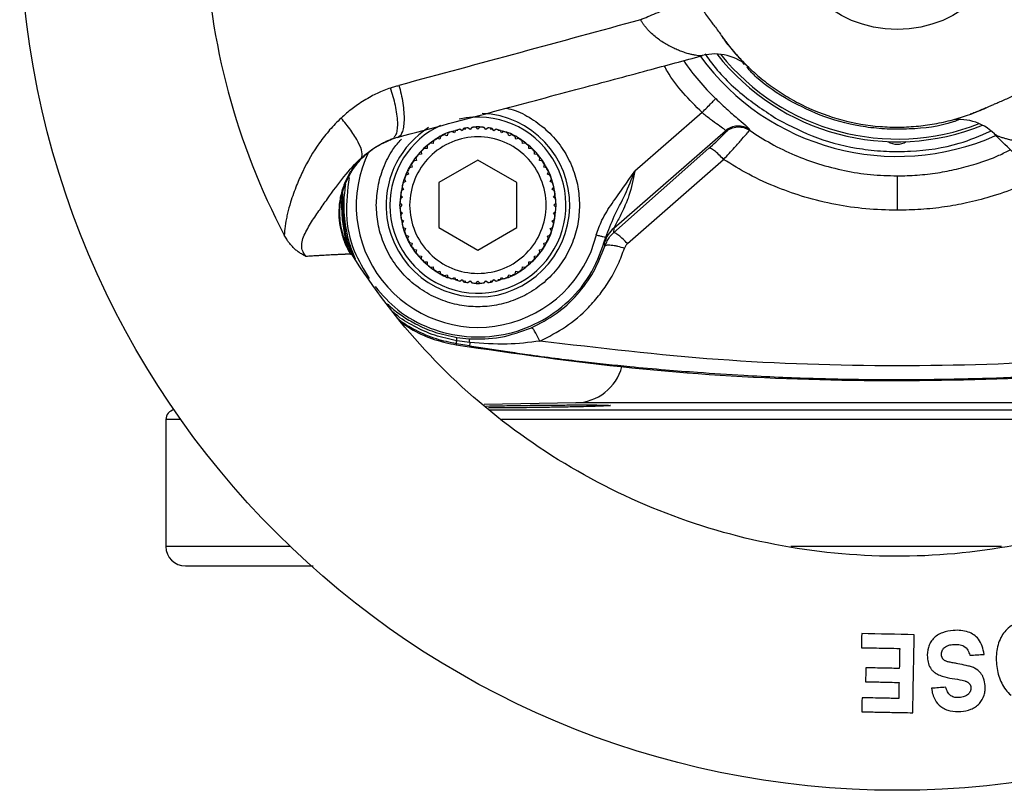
# Model space of a CAD drawing. Header units: millimetres. Extents: x 415 to 1550, y 0 to 812.
# Tile 1 of 51: x 724 to 825, y 0 to 79. Entities that reach past the tile are written whole.
import ezdxf

# ---------------------------------------------------------------- set-up
doc = ezdxf.new("R2010")
doc.units = ezdxf.units.MM

msp = doc.modelspace()

# ---------------------------------------------------------------- linework, layer by layer
at = {"color": 8, "linetype": 'Continuous', "lineweight": 25}
for p, q in [((798.05, 74.6), (797.92, 74.74)), ((769.51, 67.99), (769.19, 67.93)), ((772.3, 67.93), (771.98, 67.99)), ((762.42, 67.12), (761.79, 66.88)), ((756.79, 60.98), (756.87, 59.54)), ((756.93, 59.54), (756.9, 61.49)), ((783.75, 55.99), (783.96, 56.4)), ((769.19, 52.45), (769.51, 52.39)), ((771.98, 52.39), (772.3, 52.45)), ((769.87, 45.75), (773.76, 45.18)), ((813.74, 39.92), (780.77, 39.92)), ((846.72, 39.92), (813.74, 39.92)), ((771.97, 39.21), (848.99, 39.21)), ((740.27, 38.21), (738.74, 38.21)), ((848.94, 38.21), (773.16, 38.21)), ((751.49, 25.19), (738.74, 25.19)), ((814.49, 25.19), (802.83, 25.19)), ((824.45, 25.19), (814.49, 25.19))]:
    msp.add_line(p, q, dxfattribs=at)
at = {"color": 7, "linetype": 'Continuous', "lineweight": 25}
for p, q in [((793.73, 69.68), (786.82, 63.67)), ((768.33, 67.61), (768.08, 67.73)), ((768.46, 67.86), (768.33, 67.61)), ((769.12, 67.82), (768.89, 67.97)), ((769.27, 68.05), (769.12, 67.82)), ((769.93, 67.95), (769.71, 68.12)), ((770.1, 68.16), (769.93, 67.95)), ((770.74, 67.99), (770.55, 68.19)), ((770.94, 68.19), (770.74, 67.99)), ((771.56, 67.95), (771.38, 68.16)), ((771.78, 68.12), (771.56, 67.95)), ((772.37, 67.82), (772.21, 68.05)), ((772.6, 67.97), (772.37, 67.82)), ((773.15, 67.61), (773.03, 67.86)), ((773.4, 67.73), (773.15, 67.61)), ((784.67, 57.83), (796.15, 67.82)), ((796.16, 67.72), (796.15, 67.82)), ((798.59, 67.96), (798.59, 67.87)), ((761.48, 66.74), (761.97, 66.98)), ((766.2, 66.77), (766.16, 66.5)), ((766.84, 66.94), (766.57, 67.02)), ((766.92, 67.21), (766.84, 66.94)), ((767.57, 67.31), (767.31, 67.41)), ((767.67, 67.57), (767.57, 67.31)), ((773.92, 67.31), (773.82, 67.57)), ((774.18, 67.41), (773.92, 67.31)), ((774.64, 66.94), (774.57, 67.21)), ((774.91, 67.02), (774.64, 66.94)), ((775.33, 66.5), (775.29, 66.77)), ((764.93, 65.69), (764.95, 65.41)), ((765.53, 65.98), (765.25, 66)), ((765.54, 66.26), (765.53, 65.98)), ((766.16, 66.5), (765.88, 66.54)), ((775.6, 66.54), (775.33, 66.5)), ((775.96, 65.98), (775.95, 66.26)), ((776.24, 66), (775.96, 65.98)), ((776.54, 65.41), (776.56, 65.69)), ((784.64, 57.34), (794.43, 66.02)), ((764.43, 64.77), (764.16, 64.73)), ((764.39, 65.05), (764.43, 64.77)), ((764.95, 65.41), (764.67, 65.39)), ((770.74, 64.81), (766.74, 62.5)), ((774.74, 62.5), (770.74, 64.81)), ((776.82, 65.39), (776.54, 65.41)), ((777.05, 64.77), (777.1, 65.05)), ((777.33, 64.73), (777.05, 64.77)), ((786.07, 56.25), (795.93, 64.88)), ((763.52, 63.62), (763.62, 63.36)), ((763.99, 64.09), (763.72, 64.02)), ((763.92, 64.36), (763.99, 64.09)), ((777.5, 64.09), (777.57, 64.36)), ((777.77, 64.02), (777.5, 64.09)), ((777.87, 63.36), (777.97, 63.62)), ((763.2, 62.85), (763.33, 62.6)), ((763.62, 63.36), (763.36, 63.26)), ((778.13, 63.26), (777.87, 63.36)), ((778.16, 62.6), (778.29, 62.85)), ((763.11, 61.81), (762.88, 61.66)), ((762.96, 62.04), (763.11, 61.81)), ((763.33, 62.6), (763.08, 62.47)), ((766.74, 62.5), (766.74, 57.88)), ((774.74, 57.88), (774.74, 62.5)), ((778.41, 62.47), (778.16, 62.6)), ((778.37, 61.81), (778.53, 62.04)), ((778.61, 61.66), (778.37, 61.81)), ((756.72, 60.68), (756.81, 58.73)), ((762.99, 61), (762.77, 60.83)), ((762.81, 61.22), (762.99, 61)), ((778.5, 61), (778.68, 61.22)), ((778.72, 60.83), (778.5, 61)), ((762.75, 60.39), (762.94, 60.19)), ((762.94, 60.19), (762.75, 59.99)), ((778.54, 60.19), (778.74, 60.39)), ((778.74, 59.99), (778.54, 60.19)), ((756.81, 58.73), (757.15, 56.51)), ((756.81, 58.73), (756.92, 58.73)), ((756.87, 59.54), (756.93, 59.54)), ((756.87, 59.54), (756.92, 58.73)), ((756.99, 58.73), (756.92, 58.73)), ((757, 59.51), (756.93, 59.54)), ((756.99, 58.73), (756.93, 59.54)), ((756.99, 58.73), (757.05, 58.8)), ((757, 59.51), (757.05, 58.8)), ((762.77, 59.55), (762.99, 59.37)), ((762.99, 59.37), (762.81, 59.16)), ((762.88, 58.72), (763.11, 58.57)), ((778.37, 58.57), (778.61, 58.72)), ((778.5, 59.37), (778.72, 59.55)), ((778.68, 59.16), (778.5, 59.37)), ((763.11, 58.57), (762.96, 58.33)), ((763.08, 57.9), (763.33, 57.78)), ((763.33, 57.78), (763.2, 57.53)), ((766.74, 57.88), (770.74, 55.57)), ((770.74, 55.57), (774.74, 57.88)), ((778.16, 57.78), (778.41, 57.9)), ((778.29, 57.53), (778.16, 57.78)), ((778.53, 58.33), (778.37, 58.57)), ((784.67, 57.83), (784.64, 57.34)), ((763.36, 57.12), (763.62, 57.02)), ((763.62, 57.02), (763.52, 56.75)), ((777.87, 57.02), (778.13, 57.12)), ((777.97, 56.75), (777.87, 57.02)), ((763.72, 56.36), (763.99, 56.29)), ((763.99, 56.29), (763.92, 56.02)), ((764.16, 55.65), (764.43, 55.6)), ((764.43, 55.6), (764.39, 55.33)), ((777.05, 55.6), (777.33, 55.65)), ((777.1, 55.33), (777.05, 55.6)), ((777.5, 56.29), (777.77, 56.36)), ((777.57, 56.02), (777.5, 56.29)), ((783.75, 55.99), (783.75, 56.41)), ((764.67, 54.98), (764.95, 54.97)), ((764.95, 54.97), (764.93, 54.69)), ((776.54, 54.97), (776.82, 54.98)), ((776.56, 54.69), (776.54, 54.97)), ((765.25, 54.38), (765.53, 54.39)), ((765.53, 54.39), (765.54, 54.11)), ((765.88, 53.83), (766.16, 53.88)), ((766.16, 53.88), (766.2, 53.6)), ((775.29, 53.6), (775.33, 53.88)), ((775.33, 53.88), (775.6, 53.83)), ((775.95, 54.11), (775.96, 54.39)), ((775.96, 54.39), (776.24, 54.38)), ((766.57, 53.36), (766.84, 53.43)), ((766.84, 53.43), (766.92, 53.16)), ((767.31, 52.96), (767.57, 53.06)), ((767.57, 53.06), (767.67, 52.8)), ((768.08, 52.64), (768.33, 52.77)), ((768.33, 52.77), (768.46, 52.52)), ((768.89, 52.41), (769.12, 52.56)), ((769.12, 52.56), (769.27, 52.32)), ((772.21, 52.32), (772.37, 52.56)), ((772.37, 52.56), (772.6, 52.41)), ((773.03, 52.52), (773.15, 52.77)), ((773.15, 52.77), (773.4, 52.64)), ((773.82, 52.8), (773.92, 53.06)), ((773.92, 53.06), (774.18, 52.96)), ((774.57, 53.16), (774.64, 53.43)), ((774.64, 53.43), (774.91, 53.36)), ((769.71, 52.26), (769.93, 52.43)), ((769.93, 52.43), (770.1, 52.21)), ((770.55, 52.19), (770.74, 52.39)), ((770.74, 52.39), (770.94, 52.19)), ((771.38, 52.21), (771.56, 52.43)), ((771.56, 52.43), (771.78, 52.26)), ((768.59, 46.62), (769.8, 46.48)), ((768.54, 45.97), (768.52, 45.86)), ((769.87, 45.75), (768.54, 45.97)), ((769.92, 46.11), (768.57, 46.29)), ((780.77, 39.92), (771.37, 39.76)), ((738.74, 38.21), (738.74, 25.19))]:
    msp.add_line(p, q, dxfattribs=at)
for radius in [90, 12]:
    msp.add_circle((813.74, 90.19), radius, dxfattribs=at)
for centre, radius, start, end in [((813.74, 90.19), 71.03, 182.2416, 207.7564), ((813.74, 90.19), 25, 216.1815, 293.8109), ((795.07, 70.69), 5, 46.2329, 105.0018), ((813.74, 90.19), 23.5, 218.1041, 291.8959), ((820.17, 63.96), 5, 44.9985, 103.7671), ((770.74, 60.19), 8, 109.4152, 112.5848), ((770.74, 60.19), 8, 103.4152, 106.5848), ((770.74, 60.19), 8, 97.4152, 100.5848), ((770.74, 60.19), 8, 91.4152, 94.5848), ((770.74, 60.19), 8, 85.4152, 88.5848), ((770.74, 60.19), 8, 79.4152, 82.5848), ((770.74, 60.19), 8, 73.4152, 76.5848), ((770.74, 60.19), 8, 67.4152, 70.5848), ((770.74, 60.19), 8, 121.4152, 124.5848), ((770.74, 60.19), 8, 115.4152, 118.5848), ((770.74, 60.19), 8, 61.4152, 64.5848), ((770.74, 60.19), 8, 55.4152, 58.5848), ((813.74, 68.19), 1.75, 237.5506, 302.1572), ((770.74, 60.19), 8, 133.4152, 136.5848), ((770.74, 60.19), 8, 127.4152, 130.5848), ((770.74, 60.19), 8, 49.4152, 52.5848), ((770.74, 60.19), 8, 43.4152, 46.5848), ((770.74, 60.19), 8, 145.4152, 148.5848), ((770.74, 60.19), 8, 139.4152, 142.5848), ((770.74, 60.19), 8, 37.4152, 40.5848), ((770.74, 60.19), 8, 31.4152, 34.5848), ((770.74, 60.19), 8, 151.4152, 154.5848), ((770.74, 60.19), 8, 25.4152, 28.5848), ((770.74, 60.19), 8, 157.4152, 160.5848), ((770.74, 60.19), 8, 19.4152, 22.5848), ((770.74, 60.19), 8, 169.4152, 172.5848), ((770.74, 60.19), 8, 163.4152, 166.5848), ((770.74, 60.19), 8, 13.4152, 16.5848), ((770.74, 60.19), 8, 7.4152, 10.5848), ((770.74, 60.19), 8, 175.4152, 178.5848), ((770.74, 60.19), 8, 1.4152, 4.5848), ((770.74, 60.19), 8, 181.4152, 184.5848), ((770.74, 60.19), 8, 355.4152, 358.5848), ((770.74, 60.19), 8, 187.4152, 190.5848), ((770.74, 60.19), 8, 349.4152, 352.5848), ((770.74, 60.19), 8, 193.4152, 196.5848), ((770.74, 60.19), 8, 343.4152, 346.5848), ((770.74, 60.19), 8, 199.4152, 202.5848), ((770.74, 60.19), 8, 205.4152, 208.5848), ((770.74, 60.19), 8, 331.4152, 334.5848), ((770.74, 60.19), 8, 337.4152, 340.5848), ((770.74, 60.19), 8, 211.4152, 214.5848), ((770.74, 60.19), 8, 325.4152, 328.5848), ((770.74, 60.19), 8, 217.4152, 220.5848), ((770.74, 60.19), 8, 223.4152, 226.5848), ((770.74, 60.19), 8, 313.4152, 316.5848), ((770.74, 60.19), 8, 319.4152, 322.5848), ((770.74, 60.19), 8, 229.4152, 232.5848), ((770.74, 60.19), 8, 235.4152, 238.5848), ((770.74, 60.19), 8, 301.4152, 304.5848), ((770.74, 60.19), 8, 307.4152, 310.5848), ((770.74, 60.19), 8, 241.4152, 244.5848), ((770.74, 60.19), 8, 247.4152, 250.5848), ((770.74, 60.19), 8, 253.4152, 256.5848), ((770.74, 60.19), 8, 283.4152, 286.5848), ((770.74, 60.19), 8, 289.4152, 292.5848), ((770.74, 60.19), 8, 295.4152, 298.5848), ((770.74, 60.19), 8, 259.4152, 262.5848), ((770.74, 60.19), 8, 265.4152, 268.5848), ((770.74, 60.19), 8, 271.4152, 274.5848), ((770.74, 60.19), 8, 277.4152, 280.5848), ((780.68, 44.92), 5, 271, 345.062), ((739.74, 38.21), 1, 99.1171, 180), ((740.74, 25.19), 2, 180, 270)]:
    msp.add_arc(centre, radius, start, end, dxfattribs=at)
at = {"color": 8, "linetype": 'Continuous', "lineweight": 25}
for centre, radius, start, end in [((813.74, 90.19), 26.66, 214.7906, 225.7013), ((813.74, 90.19), 23.22, 218.7398, 291.2602), ((770.74, 60.19), 9.42, 182.1878, 87.4404), ((770.74, 60.19), 9.03, 180, 102.2554), ((770.74, 60.19), 9.42, 122.4585, 182.1878), ((770.74, 60.19), 9.03, 115.2149, 180), ((770.76, 60.16), 12.5, 154.031, 345.9988)]:
    msp.add_arc(centre, radius, start, end, dxfattribs=at)
at = {"color": 7, "linetype": 'Continuous', "lineweight": 25}
for points, knots in [([(787.42, 79.2), (787.9, 79.4), (788.44, 79.63), (789.57, 80.1), (790.16, 80.34), (791.25, 80.8), (791.75, 81.01), (792.56, 81.35), (792.87, 81.48), (793.07, 81.56)], [0, 0, 0, 0, 0.25, 0.25, 0.5, 0.5, 0.75, 0.75, 1, 1, 1, 1]), ([(793.07, 81.56), (793.1, 81.49), (793.16, 81.35), (793.27, 81.14), (793.38, 80.93), (793.49, 80.71), (793.67, 80.41), (793.93, 80.01), (794.29, 79.5), (794.66, 79.01), (795.03, 78.52), (795.37, 78.07), (795.6, 77.74), (795.7, 77.6)], [0, 0, 0, 0, 0.047534, 0.096365, 0.146543, 0.198113, 0.251117, 0.367025, 0.500563, 0.643268, 0.750341, 0.88693, 1, 1, 1, 1]), ([(787.42, 79.2), (783.3, 78.07), (779.17, 76.94), (770.91, 74.7), (766.78, 73.58), (762.64, 72.47)], [0, 0, 0, 0, 0.5, 0.5, 1, 1, 1, 1]), ([(793.77, 75.52), (793.76, 75.52), (793.72, 75.51), (793.66, 75.5), (793.6, 75.5), (793.52, 75.5), (793.43, 75.5), (793.29, 75.51), (793.05, 75.55), (792.7, 75.62), (792.31, 75.72), (791.88, 75.85), (791.42, 76.02), (790.94, 76.23), (790.46, 76.46), (789.97, 76.73), (789.5, 77.03), (789.01, 77.38), (788.56, 77.77), (788.2, 78.14), (787.93, 78.45), (787.74, 78.7), (787.57, 78.95), (787.47, 79.12), (787.42, 79.2)], [0, 0, 0, 0, 0.017893, 0.036391, 0.055503, 0.075239, 0.095608, 0.116615, 0.174958, 0.240326, 0.299278, 0.36911, 0.43465, 0.500549, 0.572945, 0.632088, 0.7005, 0.760966, 0.825842, 0.884209, 0.914885, 0.944348, 0.972685, 1, 1, 1, 1]), ([(795.7, 77.6), (795.79, 77.47), (795.97, 77.23), (796.24, 76.86), (796.52, 76.5), (796.8, 76.15), (797.1, 75.8), (797.4, 75.46), (797.71, 75.13), (798.36, 74.45), (799.4, 73.47), (800.91, 72.28), (802.55, 71.22), (804.88, 69.97), (808.02, 68.82), (811.31, 68.25), (813.96, 68.16), (815.9, 68.27), (817.81, 68.54), (819.35, 68.9), (820.54, 69.26), (821.4, 69.56), (822.24, 69.89), (822.8, 70.14), (823.07, 70.26)], [0, 0, 0, 0, 0.0148102, 0.029602, 0.0443816, 0.0591554, 0.0739297, 0.0887109, 0.1035053, 0.1183193, 0.1802511, 0.2421998, 0.3061472, 0.3701113, 0.5000031, 0.6298949, 0.6938424, 0.7578065, 0.8197384, 0.881687, 0.9112874, 0.9408392, 0.9703932, 1, 1, 1, 1]), ([(798, 74.84), (797.88, 74.95), (797.66, 75.17), (797.12, 75.77), (796.57, 76.43), (796.1, 77.04), (795.82, 77.43), (795.75, 77.55)], [0, 0, 0, 0, 0.246686, 0.469424, 0.688517, 0.909292, 1, 1, 1, 1]), ([(762.5, 67.14), (765.99, 68.08), (772.27, 69.76), (780.82, 72.05), (787.75, 73.9), (791.9, 75.02), (793.77, 75.52)], [0, 0, 0, 0, 0.335264, 0.601744, 0.820446, 1, 1, 1, 1]), ([(761.77, 72.2), (761.54, 72.11), (761.08, 71.94), (760.41, 71.66), (759.75, 71.32), (759.08, 70.93), (758.43, 70.51), (757.82, 70.07), (757.26, 69.61), (756.89, 69.28), (756.71, 69.11)], [0, 0, 0, 0, 0.12502, 0.249967, 0.361452, 0.500004, 0.637823, 0.750027, 0.874983, 1, 1, 1, 1]), ([(761.77, 72.2), (761.92, 72.25), (762.21, 72.34), (762.5, 72.43), (762.64, 72.47)], [0, 0, 0, 0, 0.502143, 1, 1, 1, 1]), ([(762.16, 67.21), (762.24, 67.28), (762.41, 67.43), (762.5, 68), (762.53, 68.69), (762.45, 69.51), (762.25, 70.67), (761.96, 71.6), (761.77, 72.2)], [0, 0, 0, 0, 0.14605, 0.290773, 0.43858, 0.586395, 0.731139, 1, 1, 1, 1]), ([(762.64, 72.47), (762.8, 71.9), (762.94, 71.27), (763.08, 70.33), (763.12, 70.02), (763.16, 69.43), (763.17, 69.15), (763.15, 68.62), (763.13, 68.38), (763.06, 67.96), (763.01, 67.78), (762.84, 67.35), (762.68, 67.19), (762.5, 67.14)], [0, 0, 0, 0, 0.25, 0.25, 0.375, 0.375, 0.5, 0.5, 0.625, 0.625, 0.75, 0.75, 1, 1, 1, 1]), ([(823.07, 70.26), (823.17, 70.31), (823.39, 70.41), (823.76, 70.57), (824.2, 70.76), (824.71, 70.98), (825.27, 71.22), (825.81, 71.47), (826.29, 71.71), (826.68, 71.94), (827.02, 72.15), (827.23, 72.31), (827.33, 72.38)], [0, 0, 0, 0, 0.069856, 0.153074, 0.249662, 0.37458, 0.499443, 0.632956, 0.748891, 0.836406, 0.920038, 1, 1, 1, 1]), ([(793.73, 69.68), (793.91, 69.86), (794.26, 70.22), (794.72, 70.69), (795.04, 71.02), (795.1, 71.08), (795.13, 71.11)], [0, 0, 0, 0, 0.2500007, 0.4999999, 0.7500001, 1, 1, 1, 1]), ([(795.13, 71.11), (795.55, 70.71), (796.4, 69.9), (797.56, 68.91), (798.41, 68.2), (798.53, 68.04), (798.59, 67.96)], [0, 0, 0, 0, 0.234898, 0.481129, 0.737528, 1, 1, 1, 1]), ([(796.15, 67.82), (796.15, 67.84), (796.13, 67.88), (795.92, 68.05), (795.42, 68.38), (794.6, 68.95), (794.02, 69.44), (793.73, 69.68)], [0, 0, 0, 0, 0.124465, 0.253807, 0.50617, 0.756597, 1, 1, 1, 1]), ([(822.83, 70.17), (822.45, 70), (821.89, 69.74), (821.4, 69.57), (821.24, 69.51)], [0, 0, 0, 0, 0.654851, 1, 1, 1, 1]), ([(756.71, 69.11), (756.5, 68.91), (756.1, 68.52), (755.53, 67.91), (755, 67.25), (753.98, 65.9), (753.01, 64.23), (752.09, 62.15), (751.58, 60.71), (751.26, 59.56), (751.06, 58.65), (750.93, 57.9), (750.9, 57.32), (750.88, 57.11)], [0, 0, 0, 0, 0.062517, 0.125017, 0.18707, 0.250055, 0.499898, 0.612865, 0.749951, 0.834725, 0.875, 0.952743, 1, 1, 1, 1]), ([(758.79, 65.04), (758.87, 65.17), (758.9, 65.37), (758.8, 65.91), (758.67, 66.25), (758.28, 67.01), (758.01, 67.44), (757.4, 68.29), (757.05, 68.72), (756.71, 69.11)], [0, 0, 0, 0, 0.25, 0.25, 0.5, 0.5, 0.75, 0.75, 1, 1, 1, 1]), ([(794.43, 66.02), (794.67, 66.24), (795.15, 66.67), (795.71, 67.2), (796.09, 67.59), (796.14, 67.68), (796.16, 67.72)], [0, 0, 0, 0, 0.253636, 0.5048, 0.753345, 1, 1, 1, 1]), ([(795.93, 64.88), (796.32, 65.29), (797.04, 66.07), (797.88, 67.01), (798.45, 67.67), (798.55, 67.8), (798.59, 67.87)], [0, 0, 0, 0, 0.270061, 0.502541, 0.754262, 1, 1, 1, 1]), ([(798.59, 67.96), (798.4, 68.06), (798.02, 68.27), (797.34, 68.33), (796.68, 68.2), (796.33, 67.94), (796.15, 67.82)], [0, 0, 0, 0, 0.243155, 0.5, 0.756845, 1, 1, 1, 1]), ([(796.16, 67.72), (796.33, 67.84), (796.69, 68.1), (797.35, 68.24), (798.02, 68.18), (798.4, 67.97), (798.59, 67.87)], [0, 0, 0, 0, 0.243241, 0.500088, 0.756888, 1, 1, 1, 1]), ([(798.59, 67.87), (799.32, 67.4), (800.81, 66.44), (803.19, 65.3), (805.71, 64.37), (808.31, 63.7), (811.02, 63.27), (812.83, 63.22), (813.74, 63.19)], [0, 0, 0, 0, 0.161922, 0.328864, 0.491076, 0.663051, 0.828917, 1, 1, 1, 1]), ([(757.8, 55.17), (757.75, 55.25), (757.65, 55.42), (757.51, 55.68), (757.38, 55.93), (757.26, 56.19), (757.15, 56.46), (757.04, 56.72), (756.95, 56.99), (756.87, 57.27), (756.8, 57.54), (756.74, 57.82), (756.69, 58.1), (756.61, 58.6), (756.56, 59.31), (756.61, 60.25), (756.76, 61.17), (757.04, 62.14), (757.47, 63.13), (758.04, 64.06), (758.7, 64.87), (759.37, 65.51), (760.07, 66.04), (760.65, 66.39), (761.15, 66.65), (761.55, 66.82), (761.83, 66.93), (761.97, 66.98)], [0, 0, 0, 0, 0.0203754, 0.0405967, 0.060679, 0.0806455, 0.1005237, 0.1203431, 0.1401332, 0.1599226, 0.1797379, 0.1996041, 0.2195441, 0.2395799, 0.3041392, 0.3685963, 0.4340628, 0.4996375, 0.578994, 0.6584906, 0.7267111, 0.7954227, 0.8520961, 0.9086217, 0.9382139, 0.9686217, 1, 1, 1, 1]), ([(761.42, 66.76), (761.55, 66.82), (761.82, 66.94), (762.07, 67.07), (762.2, 67.14)], [0, 0, 0, 0, 0.493071, 1, 1, 1, 1]), ([(762.5, 67.14), (762.4, 67.11), (762.22, 67.06), (762.05, 67), (761.97, 66.98)], [0, 0, 0, 0, 0.540508, 1, 1, 1, 1]), ([(770.74, 67.19), (769.83, 67.19), (768.91, 67.01), (767.22, 66.3), (766.44, 65.79), (765.15, 64.49), (764.63, 63.71), (763.93, 62.02), (763.74, 61.1), (763.74, 59.27), (763.93, 58.36), (764.63, 56.66), (765.15, 55.89), (766.44, 54.59), (767.22, 54.07), (768.91, 53.37), (769.83, 53.19), (770.74, 53.19)], [0, 0, 0, 0, 0.125, 0.125, 0.25, 0.25, 0.375, 0.375, 0.5, 0.5, 0.625, 0.625, 0.75, 0.75, 0.875, 0.875, 1, 1, 1, 1]), ([(770.74, 53.19), (771.66, 53.19), (772.58, 53.37), (774.27, 54.07), (775.05, 54.59), (776.34, 55.89), (776.86, 56.66), (777.56, 58.36), (777.74, 59.27), (777.74, 61.1), (777.56, 62.02), (776.86, 63.71), (776.34, 64.49), (775.05, 65.79), (774.27, 66.3), (772.58, 67.01), (771.66, 67.19), (770.74, 67.19)], [0, 0, 0, 0, 0.125, 0.125, 0.25, 0.25, 0.375, 0.375, 0.5, 0.5, 0.625, 0.625, 0.75, 0.75, 0.875, 0.875, 1, 1, 1, 1]), ([(831.05, 67.52), (831, 67.49), (830.9, 67.43), (830.75, 67.35), (830.6, 67.28), (830.44, 67.2), (830.27, 67.14), (830.1, 67.07), (829.8, 66.97), (829.34, 66.84), (828.76, 66.73), (828.17, 66.67), (827.61, 66.65), (827.04, 66.66), (826.51, 66.7), (825.99, 66.76), (825.51, 66.84), (825.08, 66.94), (824.68, 67.05), (824.35, 67.16), (824.09, 67.26), (823.91, 67.35), (823.79, 67.43), (823.73, 67.48), (823.71, 67.5)], [0, 0, 0, 0, 0.015486, 0.031291, 0.047437, 0.063943, 0.080828, 0.098108, 0.115798, 0.174204, 0.239043, 0.299538, 0.367927, 0.427042, 0.499471, 0.565364, 0.630903, 0.700726, 0.759681, 0.825052, 0.883396, 0.924767, 0.963612, 1, 1, 1, 1]), ([(846.6, 44.61), (843.94, 47.27), (839.35, 51.86), (833.15, 58.05), (828.19, 63.02), (825.14, 66.06), (823.71, 67.5)], [0, 0, 0, 0, 0.349095, 0.601399, 0.811903, 1, 1, 1, 1]), ([(795.93, 64.88), (795.77, 65.04), (795.44, 65.39), (794.98, 65.79), (794.6, 66.03), (794.48, 66.02), (794.43, 66.02)], [0, 0, 0, 0, 0.241659, 0.5, 0.75834, 1, 1, 1, 1]), ([(752.73, 55.59), (752.67, 55.8), (752.65, 56.03), (752.71, 56.49), (752.77, 56.72), (752.95, 57.18), (753.06, 57.41), (753.31, 57.86), (753.44, 58.09), (753.85, 58.75), (754.15, 59.18), (754.73, 60.02), (755.02, 60.43), (755.88, 61.63), (756.43, 62.39), (757.57, 63.81), (758.15, 64.46), (758.79, 65.04)], [0, 0, 0, 0, 0.0625, 0.0625, 0.125, 0.125, 0.1875, 0.1875, 0.25, 0.25, 0.375, 0.375, 0.5, 0.5, 0.75, 0.75, 1, 1, 1, 1]), ([(758.79, 65.04), (758.72, 64.97), (758.58, 64.82), (758.38, 64.6), (758.2, 64.37), (758.02, 64.14), (757.85, 63.9), (757.69, 63.65), (757.53, 63.4), (757.39, 63.13), (757.1, 62.56), (756.75, 61.63), (756.49, 60.31), (756.45, 58.97), (756.6, 57.9), (756.8, 57.12), (756.97, 56.61), (757.17, 56.11), (757.41, 55.63), (757.59, 55.32), (757.68, 55.17)], [0, 0, 0, 0, 0.027958, 0.055796, 0.083546, 0.111241, 0.138917, 0.166608, 0.194352, 0.222184, 0.250141, 0.375068, 0.500012, 0.624977, 0.749881, 0.800118, 0.850051, 0.899878, 0.9498, 1, 1, 1, 1]), ([(813.74, 59.66), (812.67, 59.69), (810.55, 59.75), (807.38, 60.22), (804.38, 60.94), (801.39, 61.98), (798.58, 63.24), (796.78, 64.35), (795.93, 64.88)], [0, 0, 0, 0, 0.171567, 0.337097, 0.509352, 0.663814, 0.840661, 1, 1, 1, 1]), ([(782.88, 57.13), (783.06, 57.64), (783.45, 58.79), (784.53, 60.42), (785.71, 62.06), (786.47, 63.17), (786.82, 63.67)], [0, 0, 0, 0, 0.2098883, 0.4721999, 0.7607538, 1, 1, 1, 1]), ([(783.85, 56.89), (784.13, 57.62), (784.7, 59.12), (785.89, 61.27), (786.51, 62.87), (786.82, 63.67)], [0, 0, 0, 0, 0.3154964, 0.6544924, 1, 1, 1, 1]), ([(786.82, 63.67), (786.66, 62.82), (786.46, 61.77), (786.06, 60.71), (785.93, 60.4), (785.75, 59.96), (785.42, 59.23), (785, 58.43), (784.75, 57.99), (784.69, 57.87), (784.67, 57.84), (784.67, 57.83)], [0, 0, 0, 0, 0.3591994, 0.4420182, 0.4943575, 0.5097771, 0.653409, 0.862301, 0.9376375, 0.9700101, 1, 1, 1, 1]), ([(757.53, 63.01), (757.37, 61.75), (757.05, 59.23), (757.81, 55.6), (759.04, 53.58), (759.6, 52.66)], [0, 0, 0, 0, 0.350126, 0.701031, 1, 1, 1, 1]), ([(813.74, 63.19), (813.74, 63.12), (813.74, 62.98), (813.74, 62.21), (813.74, 61.08), (813.74, 60.13), (813.74, 59.66)], [0, 0, 0, 0, 0.241395, 0.496322, 0.753219, 1, 1, 1, 1]), ([(781.16, 60.19), (781.13, 59.55), (781.06, 58.24), (780.48, 56.3), (779.52, 54.43), (778.16, 52.77), (776.5, 51.41), (774.63, 50.45), (772.69, 49.89), (770.74, 49.71), (768.8, 49.89), (766.86, 50.45), (764.99, 51.41), (763.32, 52.77), (761.97, 54.43), (761.01, 56.3), (760.43, 58.24), (760.36, 59.55), (760.32, 60.19)], [0, 0, 0, 0, 0.058258, 0.120006, 0.18432, 0.25, 0.31568, 0.379994, 0.441742, 0.5, 0.558258, 0.620006, 0.68432, 0.75, 0.81568, 0.879994, 0.941742, 1, 1, 1, 1]), ([(784.67, 57.83), (784.46, 57.63), (784.06, 57.22), (783.85, 56.68), (783.75, 56.41)], [0, 0, 0, 0, 0.499999, 1, 1, 1, 1]), ([(753.14, 54.92), (753.05, 54.97), (752.88, 55.06), (752.66, 55.18), (752.42, 55.32), (752.15, 55.52), (751.85, 55.78), (751.57, 56.08), (751.33, 56.38), (751.1, 56.73), (750.96, 56.97), (750.88, 57.11)], [0, 0, 0, 0, 0.102644, 0.185872, 0.249739, 0.374285, 0.499916, 0.625497, 0.750104, 0.854267, 1, 1, 1, 1]), ([(760.19, 51.83), (760.93, 50.99), (762.52, 49.19), (765.8, 47.43), (769.54, 46.54), (773.4, 46.75), (777.04, 48.02), (780.16, 50.26), (782.62, 53.27), (783.44, 55.68), (783.85, 56.89)], [0, 0, 0, 0, 0.111551, 0.238472, 0.365394, 0.492315, 0.619236, 0.746157, 0.873079, 1, 1, 1, 1]), ([(782.88, 57.13), (783.01, 57.1), (783.26, 57.04), (783.58, 56.96), (783.8, 56.9), (783.84, 56.89), (783.85, 56.89)], [0, 0, 0, 0, 0.25, 0.5, 0.75, 1, 1, 1, 1]), ([(783.75, 56.41), (783.76, 56.44), (783.77, 56.51), (783.82, 56.76), (783.85, 56.89)], [0, 0, 0, 0, 0.486997, 1, 1, 1, 1]), ([(783.96, 56.4), (784.03, 56.55), (784.19, 56.91), (784.47, 57.19), (784.64, 57.34)], [0, 0, 0, 0, 0.426474, 1, 1, 1, 1]), ([(786.07, 56.25), (785.92, 56.41), (785.61, 56.73), (785.17, 57.11), (784.81, 57.35), (784.7, 57.34), (784.64, 57.34)], [0, 0, 0, 0, 0.2372751, 0.4932278, 0.7528892, 1, 1, 1, 1]), ([(776.23, 47.62), (777.1, 48.07), (778.84, 48.97), (780.98, 50.96), (782.71, 53.29), (783.4, 55.09), (783.75, 55.99)], [0, 0, 0, 0, 0.249318, 0.499094, 0.749351, 1, 1, 1, 1]), ([(777.1, 46.25), (778, 46.71), (779.82, 47.63), (781.83, 49.37), (783.28, 51.04), (784.3, 52.52), (785.16, 54.1), (785.57, 55.23), (785.77, 55.79)], [0, 0, 0, 0, 0.225002, 0.455952, 0.593286, 0.726649, 0.86423, 1, 1, 1, 1]), ([(783.75, 55.99), (783.8, 56.03), (783.87, 56.1), (784.13, 56.12), (784.4, 56.1), (784.72, 56.06), (785.17, 55.97), (785.53, 55.86), (785.77, 55.79)], [0, 0, 0, 0, 0.2398008, 0.3685817, 0.5000002, 0.6314187, 0.7601995, 1, 1, 1, 1]), ([(786.07, 56.25), (786.01, 56.18), (785.88, 56.05), (785.81, 55.88), (785.77, 55.79)], [0, 0, 0, 0, 0.499566, 1, 1, 1, 1]), ([(757.68, 55.17), (757.66, 55.17), (757.62, 55.17), (757.55, 55.17), (757.48, 55.17), (757.41, 55.16), (757.33, 55.16), (757.26, 55.15), (757.18, 55.15), (757.05, 55.14), (756.84, 55.13), (756.51, 55.12), (756.08, 55.1), (755.51, 55.07), (754.95, 55.04), (754.47, 55.01), (754.1, 54.99), (753.66, 54.96), (753.32, 54.94), (753.14, 54.92)], [0, 0, 0, 0, 0.03933, 0.076349, 0.111058, 0.14346, 0.173556, 0.201348, 0.22684, 0.250036, 0.328552, 0.411895, 0.500134, 0.619577, 0.749991, 0.79655, 0.853723, 0.921531, 1, 1, 1, 1]), ([(757.68, 55.17), (757.69, 55.17), (757.72, 55.17), (757.75, 55.17), (757.78, 55.17), (757.79, 55.17), (757.8, 55.17), (757.8, 55.17)], [0, 0, 0, 0, 0.194905, 0.392138, 0.591948, 0.794532, 1, 1, 1, 1]), ([(844.69, 31.89), (841.04, 29.96), (837.22, 28.37), (829.34, 25.93), (825.29, 25.08), (817.09, 24.14), (812.95, 24.06), (804.73, 24.68), (800.65, 25.37), (792.68, 27.5), (788.8, 28.95), (781.37, 32.53), (777.82, 34.67), (771.19, 39.57), (768.11, 42.33), (762.5, 48.39), (759.99, 51.68), (757.8, 55.17)], [0, 0, 0, 0, 0.125, 0.125, 0.25, 0.25, 0.375, 0.375, 0.5, 0.5, 0.625, 0.625, 0.75, 0.75, 0.875, 0.875, 1, 1, 1, 1]), ([(762.87, 48.18), (763.28, 47.9), (764.32, 47.17), (766.23, 46.36), (767.76, 46.02), (768.52, 45.86)], [0, 0, 0, 0, 0.238414, 0.619207, 1, 1, 1, 1]), ([(769.8, 46.48), (770.89, 46.47), (773.1, 46.47), (775.18, 47.23), (776.23, 47.62)], [0, 0, 0, 0, 0.496045, 1, 1, 1, 1]), ([(777.1, 46.25), (777.01, 46.44), (776.82, 46.83), (776.55, 47.29), (776.34, 47.59), (776.27, 47.61), (776.23, 47.62)], [0, 0, 0, 0, 0.2427014, 0.4999998, 0.7572996, 1, 1, 1, 1]), ([(768.57, 46.29), (768.58, 46.38), (768.6, 46.56), (768.59, 46.6), (768.59, 46.62)], [0, 0, 0, 0, 0.499999, 1, 1, 1, 1]), ([(769.92, 46.11), (769.9, 46.21), (769.87, 46.42), (769.82, 46.46), (769.8, 46.48)], [0, 0, 0, 0, 0.514388, 1, 1, 1, 1]), ([(768.52, 45.86), (774.52, 44.99), (786.51, 43.27), (804.66, 42.14), (822.83, 42.19), (836.95, 42.92), (844.93, 44.02), (846.92, 44.29)], [0, 0, 0, 0, 0.230892, 0.461784, 0.692676, 0.923567, 1, 1, 1, 1]), ([(768.54, 45.97), (768.54, 45.99), (768.54, 46.02), (768.56, 46.2), (768.57, 46.29)], [0, 0, 0, 0, 0.5, 1, 1, 1, 1]), ([(769.92, 46.11), (769.91, 46.01), (769.88, 45.81), (769.87, 45.77), (769.87, 45.75)], [0, 0, 0, 0, 0.513995, 1, 1, 1, 1]), ([(777.1, 46.25), (775.98, 46.11), (773.59, 45.81), (771.19, 46.01), (769.92, 46.11)], [0, 0, 0, 0, 0.470998, 1, 1, 1, 1]), ([(773.76, 45.18), (774.45, 45.08), (777.02, 44.69), (781.2, 44.18), (785.92, 43.67), (789.85, 43.32), (793.75, 43.01), (798.8, 42.68), (805, 42.41), (811.95, 42.28), (818.46, 42.32), (824.75, 42.5), (830.83, 42.8), (836.24, 43.19), (841.18, 43.64), (844.46, 43.97), (846.47, 44.22), (846.92, 44.28)], [0, 0, 0, 0, 0.028444, 0.10616, 0.172277, 0.222639, 0.267514, 0.332153, 0.429346, 0.521183, 0.616574, 0.695455, 0.778343, 0.865237, 0.91737, 0.981208, 1, 1, 1, 1]), ([(771.56, 39.59), (772.04, 39.6), (773.11, 39.62), (774.9, 39.65), (776.82, 39.67), (778.64, 39.69), (780.24, 39.7), (781.61, 39.7), (782.75, 39.7), (783.63, 39.69), (784.24, 39.67), (784.31, 39.66), (784.35, 39.65)], [0, 0, 0, 0, 0.083015, 0.184211, 0.293108, 0.397392, 0.497057, 0.592104, 0.687523, 0.787313, 0.891472, 1, 1, 1, 1]), ([(784.35, 39.65), (784.32, 39.64), (784.26, 39.62), (783.71, 39.59), (782.8, 39.56), (781.58, 39.52), (780.07, 39.49), (778.35, 39.46), (776.6, 39.43), (774.79, 39.41), (773.17, 39.4), (772.19, 39.39), (771.81, 39.39)], [0, 0, 0, 0, 0.094457, 0.20683, 0.310255, 0.413682, 0.525572, 0.631817, 0.732416, 0.827364, 0.93346, 1, 1, 1, 1]), ([(740.74, 23.19), (740.8, 23.19), (740.92, 23.19), (741.88, 23.19), (743.47, 23.19), (745.77, 23.19), (748.84, 23.19), (751.55, 23.19), (753.43, 23.19), (753.84, 23.19)], [0, 0, 0, 0, 0.1507942, 0.3016003, 0.4594499, 0.6213063, 0.7865174, 0.9543372, 1, 1, 1, 1]), ([(826.6, 17.48), (826.36, 17.44), (826.13, 17.38), (825.68, 17.2), (825.47, 17.08), (825.09, 16.8), (824.92, 16.63), (824.62, 16.26), (824.49, 16.06), (824.38, 15.85)], [0, 0, 0, 0, 0.25, 0.25, 0.5, 0.5, 0.75, 0.75, 1, 1, 1, 1]), ([(819.5, 16.58), (819.11, 16.55), (818.73, 16.48), (818.2, 16.28), (818.03, 16.2), (817.71, 15.98), (817.57, 15.86), (817.44, 15.72)], [0, 0, 0, 0, 0.5, 0.5, 0.75, 0.75, 1, 1, 1, 1]), ([(821.03, 16.41), (820.79, 16.5), (820.54, 16.55), (820.02, 16.6), (819.76, 16.6), (819.5, 16.58)], [0, 0, 0, 0, 0.5, 0.5, 1, 1, 1, 1]), ([(822.07, 15.69), (821.94, 15.85), (821.78, 16), (821.43, 16.24), (821.24, 16.34), (821.03, 16.41)], [0, 0, 0, 0, 0.5, 0.5, 1, 1, 1, 1]), ([(815.34, 8.14), (815.36, 9.44), (815.39, 10.77), (815.42, 12.47), (815.43, 12.81), (815.44, 13.49), (815.45, 13.82), (815.47, 14.83), (815.48, 15.49), (815.49, 16.14)], [0, 0, 0, 0, 0.5, 0.5, 0.625, 0.625, 0.75, 0.75, 1, 1, 1, 1]), ([(817.44, 15.72), (817.32, 15.59), (817.22, 15.45), (817.06, 15.16), (816.99, 15), (816.84, 14.51), (816.81, 14.16), (816.84, 13.81)], [0, 0, 0, 0, 0.25, 0.25, 0.5, 0.5, 1, 1, 1, 1]), ([(819.53, 15.14), (819.72, 15.16), (819.9, 15.16), (820.26, 15.1), (820.43, 15.05), (820.59, 14.96)], [0, 0, 0, 0, 0.5, 0.5, 1, 1, 1, 1]), ([(822.65, 14.13), (822.61, 14.41), (822.55, 14.69), (822.37, 15.22), (822.25, 15.47), (822.07, 15.69)], [0, 0, 0, 0, 0.5, 0.5, 1, 1, 1, 1]), ([(824.38, 15.85), (824.26, 15.61), (824.16, 15.36), (824.01, 14.84), (823.96, 14.58), (823.87, 13.76), (823.9, 13.22), (823.99, 12.68)], [0, 0, 0, 0, 0.25, 0.25, 0.5, 0.5, 1, 1, 1, 1]), ([(810.07, 14.81), (810.59, 14.8), (811.1, 14.79), (811.61, 14.78), (812.41, 14.77), (813.2, 14.75), (814, 14.74)], [0, 0, 0, 0, 0.001537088, 0.001537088, 0.001537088, 0.00392507, 0.00392507, 0.00392507, 0.00392507]), ([(818.29, 14.09), (818.28, 14.15), (818.28, 14.22), (818.3, 14.36), (818.32, 14.43), (818.39, 14.62), (818.48, 14.73), (818.58, 14.82)], [0, 0, 0, 0, 0.25, 0.25, 0.5, 0.5, 1, 1, 1, 1]), ([(818.58, 14.82), (818.71, 14.93), (818.87, 15.01), (819.19, 15.11), (819.36, 15.13), (819.53, 15.14)], [0, 0, 0, 0, 0.5, 0.5, 1, 1, 1, 1]), ([(820.59, 14.96), (820.76, 14.86), (820.89, 14.72), (821.08, 14.39), (821.14, 14.21), (821.19, 14.03)], [0, 0, 0, 0, 0.5, 0.5, 1, 1, 1, 1]), ([(816.84, 13.81), (816.85, 13.6), (816.89, 13.38), (817.01, 12.97), (817.11, 12.78), (817.24, 12.61)], [0, 0, 0, 0, 0.5, 0.5, 1, 1, 1, 1]), ([(818.56, 13.53), (818.54, 13.55), (818.5, 13.58), (818.45, 13.63), (818.4, 13.69), (818.37, 13.76), (818.34, 13.83), (818.31, 13.91), (818.29, 14), (818.29, 14.06), (818.29, 14.09)], [0, 0, 0, 0, 0.116665, 0.232321, 0.348773, 0.467791, 0.591029, 0.719978, 0.855933, 1, 1, 1, 1]), ([(819.06, 13.34), (819.01, 13.35), (818.91, 13.37), (818.77, 13.42), (818.66, 13.47), (818.59, 13.51), (818.56, 13.53)], [0, 0, 0, 0, 0.300245, 0.565476, 0.797725, 1, 1, 1, 1]), ([(819.96, 13.16), (819.88, 13.18), (819.8, 13.19), (819.73, 13.21), (819.65, 13.22), (819.57, 13.23), (819.5, 13.25), (819.35, 13.28), (819.21, 13.31), (819.06, 13.34)], [0, 0, 0, 0, 0.0002333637, 0.0002333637, 0.0002333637, 0.0004667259, 0.0004667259, 0.0004667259, 0.0009118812, 0.0009118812, 0.0009118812, 0.0009118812]), ([(821.67, 12.72), (821.54, 12.79), (821.4, 12.83), (821.11, 12.92), (820.97, 12.95), (820.54, 13.05), (820.25, 13.11), (819.96, 13.16)], [0, 0, 0, 0, 0.25, 0.25, 0.5, 0.5, 1, 1, 1, 1]), ([(813.96, 12.68), (813.45, 12.69), (812.93, 12.7), (812.42, 12.71), (811.79, 12.72), (811.16, 12.74), (810.53, 12.75)], [0, 0, 0, 0, 0.001537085, 0.001537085, 0.001537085, 0.003431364, 0.003431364, 0.003431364, 0.003431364]), ([(817.24, 12.61), (817.26, 12.58), (817.31, 12.52), (817.38, 12.44), (817.46, 12.37), (817.55, 12.3), (817.61, 12.26), (817.64, 12.23)], [0, 0, 0, 0, 0.195459, 0.392388, 0.5916, 0.793886, 1, 1, 1, 1]), ([(817.64, 12.23), (817.79, 12.13), (817.95, 12.06), (818.28, 11.92), (818.45, 11.87), (818.96, 11.73), (819.31, 11.66), (819.66, 11.61)], [0, 0, 0, 0, 0.25, 0.25, 0.5, 0.5, 1, 1, 1, 1]), ([(822.6, 11.67), (822.58, 11.72), (822.54, 11.82), (822.48, 11.95), (822.41, 12.07), (822.35, 12.15), (822.33, 12.19)], [0, 0, 0, 0, 0.262215, 0.515414, 0.760877, 1, 1, 1, 1]), ([(823.99, 12.68), (824.03, 12.41), (824.09, 12.15), (824.25, 11.64), (824.34, 11.4), (824.58, 10.93), (824.71, 10.71), (825.04, 10.29), (825.22, 10.1), (825.42, 9.93)], [0, 0, 0, 0, 0.25, 0.25, 0.5, 0.5, 0.75, 0.75, 1, 1, 1, 1]), ([(810.5, 11.32), (811.01, 11.31), (811.52, 11.3), (812.04, 11.29), (812.67, 11.27), (813.3, 11.26), (813.93, 11.25)], [0, 0, 0, 0, 0.001537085, 0.001537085, 0.001537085, 0.003431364, 0.003431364, 0.003431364, 0.003431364]), ([(820.67, 11.41), (820.7, 11.4), (820.77, 11.38), (820.86, 11.34), (820.95, 11.29), (821.03, 11.23), (821.1, 11.17), (821.15, 11.12), (821.17, 11.09)], [0, 0, 0, 0, 0.1745665, 0.3437868, 0.509234, 0.6725879, 0.8355918, 1, 1, 1, 1]), ([(817.26, 10.65), (817.29, 10.44), (817.33, 10.23), (817.44, 9.83), (817.52, 9.64), (817.63, 9.46)], [0, 0, 0, 0, 0.5, 0.5, 1, 1, 1, 1]), ([(819.24, 9.89), (819.09, 9.99), (818.99, 10.13), (818.83, 10.43), (818.77, 10.59), (818.72, 10.75)], [0, 0, 0, 0, 0.5, 0.5, 1, 1, 1, 1]), ([(821.3, 10.74), (821.3, 10.71), (821.3, 10.65), (821.29, 10.55), (821.28, 10.46), (821.25, 10.37), (821.21, 10.28), (821.16, 10.2), (821.11, 10.12), (821.06, 10.07), (821.04, 10.05)], [0, 0, 0, 0, 0.12708, 0.250748, 0.372367, 0.493374, 0.615238, 0.739401, 0.867235, 1, 1, 1, 1]), ([(821.17, 11.09), (821.18, 11.07), (821.21, 11.04), (821.25, 10.97), (821.27, 10.9), (821.29, 10.82), (821.29, 10.77), (821.3, 10.74)], [0, 0, 0, 0, 0.182839, 0.370844, 0.56766, 0.776482, 1, 1, 1, 1]), ([(822.18, 9.1), (822.4, 9.34), (822.56, 9.63), (822.71, 10.1), (822.74, 10.27), (822.77, 10.6), (822.77, 10.76), (822.75, 10.93)], [0, 0, 0, 0, 0.5, 0.5, 0.75, 0.75, 1, 1, 1, 1]), ([(813.9, 9.6), (813.39, 9.61), (812.87, 9.62), (812.36, 9.63), (811.62, 9.65), (810.88, 9.66), (810.14, 9.68)], [0, 0, 0, 0, 0.001537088, 0.001537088, 0.001537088, 0.003758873, 0.003758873, 0.003758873, 0.003758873]), ([(820.12, 9.7), (819.97, 9.69), (819.81, 9.69), (819.51, 9.75), (819.37, 9.8), (819.24, 9.89)], [0, 0, 0, 0, 0.5, 0.5, 1, 1, 1, 1]), ([(821.04, 10.05), (820.92, 9.93), (820.77, 9.85), (820.46, 9.74), (820.29, 9.71), (820.12, 9.7)], [0, 0, 0, 0, 0.5, 0.5, 1, 1, 1, 1]), ([(820.27, 8.27), (820.62, 8.3), (820.98, 8.37), (821.47, 8.56), (821.63, 8.65), (821.92, 8.85), (822.06, 8.96), (822.18, 9.1)], [0, 0, 0, 0, 0.5, 0.5, 0.75, 0.75, 1, 1, 1, 1]), ([(810.11, 8.24), (810.63, 8.23), (811.14, 8.22), (811.65, 8.21), (812.16, 8.2), (812.67, 8.19), (813.19, 8.18), (813.9, 8.17), (814.62, 8.16), (815.34, 8.14)], [0, 0, 0, 0, 0.001537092, 0.001537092, 0.001537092, 0.003074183, 0.003074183, 0.003074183, 0.005225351, 0.005225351, 0.005225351, 0.005225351]), ([(818.21, 8.78), (818.35, 8.67), (818.51, 8.58), (818.83, 8.43), (819.01, 8.37), (819.54, 8.26), (819.9, 8.25), (820.27, 8.27)], [0, 0, 0, 0, 0.25, 0.25, 0.5, 0.5, 1, 1, 1, 1])]:
    msp.add_open_spline(points, degree=3, knots=knots, dxfattribs=at)
at = {"color": 8, "linetype": 'Continuous', "lineweight": 25}
for points, knots in [([(794.02, 75.71), (794.19, 75.46), (795.27, 73.92), (797.67, 71.48), (800.25, 69.79), (801.49, 68.97)], [0, 0, 0, 0, 0.089352, 0.557916, 1, 1, 1, 1]), ([(793.73, 69.68), (792.42, 71), (790.94, 72.47), (789.96, 74.28), (789.85, 74.47)], [0, 0, 0, 0, 0.893817, 1, 1, 1, 1]), ([(802.63, 70.95), (801.47, 71.65), (799.89, 72.62), (798.65, 73.97), (798.32, 74.32)], [0, 0, 0, 0, 0.738482, 1, 1, 1, 1]), ([(820.12, 68.96), (819.91, 68.88), (818.28, 68.24), (815.75, 67.99), (812.73, 67.95), (809.81, 68.24), (806.34, 69.06), (803.84, 70.33), (802.63, 70.95)], [0, 0, 0, 0, 0.036704, 0.289696, 0.413708, 0.537749, 0.775595, 1, 1, 1, 1]), ([(773.68, 70.14), (773.98, 70.06), (774.96, 69.8), (776.49, 68.95), (778.17, 67.61), (779.52, 65.94), (780.48, 64.08), (781.06, 62.13), (781.13, 60.82), (781.16, 60.19)], [0, 0, 0, 0, 0.070171, 0.227546, 0.388261, 0.548976, 0.706352, 0.857445, 1, 1, 1, 1]), ([(801.49, 68.97), (802.83, 68.29), (805.57, 66.89), (809.41, 65.99), (812.63, 65.67), (815.96, 65.7), (819.63, 66.2), (822.25, 67.31), (823.32, 67.76)], [0, 0, 0, 0, 0.197428, 0.406682, 0.515787, 0.624916, 0.847494, 1, 1, 1, 1]), ([(768.69, 67.83), (768.39, 67.79), (767.54, 67.67), (766.31, 66.93), (765.02, 65.92), (763.98, 64.62), (762.98, 62.75), (762.82, 61.2), (762.71, 60.19)], [0, 0, 0, 0, 0.087993, 0.242568, 0.400424, 0.55828, 0.712855, 1, 1, 1, 1]), ([(771.44, 68.09), (771.21, 68.16), (770.74, 68.29), (770.28, 68.16), (770.05, 68.09)], [0, 0, 0, 0, 0.500001, 1, 1, 1, 1]), ([(778.78, 60.19), (778.67, 61.2), (778.51, 62.75), (777.5, 64.62), (776.47, 65.92), (775.17, 66.93), (773.95, 67.67), (773.1, 67.79), (772.8, 67.83)], [0, 0, 0, 0, 0.287145, 0.44172, 0.599576, 0.757432, 0.912007, 1, 1, 1, 1]), ([(758.79, 65.04), (759.26, 65.44), (760.06, 66.13), (761.06, 66.56), (761.48, 66.74)], [0, 0, 0, 0, 0.584237, 1, 1, 1, 1]), ([(760.32, 60.19), (760.36, 60.82), (760.43, 62.13), (761.02, 64.07), (761.82, 65.73), (762.59, 66.61), (762.89, 66.96)], [0, 0, 0, 0, 0.257327, 0.530068, 0.814148, 1, 1, 1, 1]), ([(813.74, 63.19), (814.43, 63.2), (815.82, 63.24), (817.85, 63.48), (819.87, 63.87), (821.97, 64.45), (823.83, 65.1), (824.96, 65.67), (825.34, 65.86)], [0, 0, 0, 0, 0.172317, 0.347179, 0.509629, 0.68552, 0.891977, 1, 1, 1, 1]), ([(828.21, 63), (827.48, 62.65), (825.87, 61.87), (823.4, 61.04), (820.93, 60.4), (818.56, 59.98), (816.18, 59.71), (814.55, 59.68), (813.74, 59.66)], [0, 0, 0, 0, 0.16242, 0.3568396, 0.521036, 0.6740404, 0.8376772, 1, 1, 1, 1]), ([(757.17, 62.33), (757.15, 62.24), (757.12, 62.08), (757.1, 61.87), (757.04, 61.43), (756.97, 60.68), (756.99, 59.92), (757, 59.51)], [0, 0, 0, 0, 0.0999809, 0.1771428, 0.2272683, 0.5825343, 1, 1, 1, 1]), ([(762.71, 60.19), (762.82, 59.18), (762.98, 57.62), (763.98, 55.75), (765.02, 54.46), (766.31, 53.45), (767.54, 52.71), (768.39, 52.59), (768.69, 52.55)], [0, 0, 0, 0, 0.287145, 0.441721, 0.599576, 0.757432, 0.912007, 1, 1, 1, 1]), ([(772.8, 52.55), (773.1, 52.59), (773.95, 52.71), (775.17, 53.45), (776.47, 54.46), (777.5, 55.75), (778.51, 57.62), (778.67, 59.18), (778.78, 60.19)], [0, 0, 0, 0, 0.087993, 0.242568, 0.400424, 0.558279, 0.712855, 1, 1, 1, 1]), ([(757.47, 55.86), (757.38, 56.11), (757.07, 57.04), (756.99, 58.02), (756.92, 58.73)], [0, 0, 0, 0, 0.274961, 1, 1, 1, 1]), ([(757.88, 55.06), (757.67, 55.6), (757.22, 56.79), (757.07, 58.05), (756.99, 58.73)], [0, 0, 0, 0, 0.4538615, 1, 1, 1, 1]), ([(757.05, 58.8), (757.11, 58.37), (757.23, 57.44), (757.59, 56.05), (757.97, 55.13), (758.15, 54.68)], [0, 0, 0, 0, 0.305655, 0.657168, 1, 1, 1, 1]), ([(770.05, 52.29), (770.28, 52.22), (770.74, 52.09), (771.21, 52.22), (771.44, 52.29)], [0, 0, 0, 0, 0.4999987, 1, 1, 1, 1]), ([(761.45, 50.08), (761.56, 49.97), (762.04, 49.5), (763, 48.8), (764.47, 47.91), (766.33, 47.09), (767.8, 46.78), (768.59, 46.62)], [0, 0, 0, 0, 0.061377, 0.247863, 0.44254, 0.699789, 1, 1, 1, 1]), ([(768.57, 46.29), (767.81, 46.45), (766.3, 46.76), (764.2, 47.73), (762.77, 48.56), (762.14, 49.15), (762.06, 49.23)], [0, 0, 0, 0, 0.320836, 0.639141, 0.954946, 1, 1, 1, 1]), ([(768.54, 45.97), (767.85, 46.11), (766.4, 46.41), (764.55, 47.23), (763.26, 47.95), (762.71, 48.39), (762.6, 48.48)], [0, 0, 0, 0, 0.324116, 0.678163, 0.931002, 1, 1, 1, 1]), ([(845.46, 45.74), (841.02, 45.22), (830.48, 44), (813.74, 43.54), (795.36, 44.09), (783.19, 45.53), (777.1, 46.25)], [0, 0, 0, 0, 0.195802, 0.463892, 0.731978, 1, 1, 1, 1])]:
    msp.add_open_spline(points, degree=3, knots=knots, dxfattribs=at)
at = {"color": 7, "linetype": 'Continuous', "lineweight": 25}
for points in [[(753.14, 54.92), (752.95, 55.12), (752.81, 55.35), (752.73, 55.59)], [(810.1, 16.25), (810.09, 15.77), (810.08, 15.3), (810.07, 14.81)], [(815.49, 16.14), (813.7, 16.18), (811.9, 16.21), (810.1, 16.25)], [(814, 14.74), (813.99, 14.06), (813.97, 13.37), (813.96, 12.68)], [(821.19, 14.03), (821.68, 14.06), (822.17, 14.1), (822.65, 14.13)], [(810.53, 12.75), (810.52, 12.27), (810.51, 11.79), (810.5, 11.32)], [(822.33, 12.19), (822.16, 12.42), (821.92, 12.59), (821.67, 12.72)], [(813.93, 11.25), (813.92, 10.7), (813.91, 10.15), (813.9, 9.6)], [(819.66, 11.61), (820, 11.56), (820.34, 11.5), (820.67, 11.41)], [(822.75, 10.93), (822.74, 11.18), (822.69, 11.43), (822.6, 11.67)], [(818.72, 10.75), (818.24, 10.72), (817.75, 10.68), (817.26, 10.65)], [(810.14, 9.68), (810.13, 9.19), (810.12, 8.71), (810.11, 8.24)], [(817.63, 9.46), (817.78, 9.2), (817.98, 8.97), (818.21, 8.78)]]:
    msp.add_open_spline(points, degree=3, dxfattribs=at)

doc.saveas('drawing.dxf')
